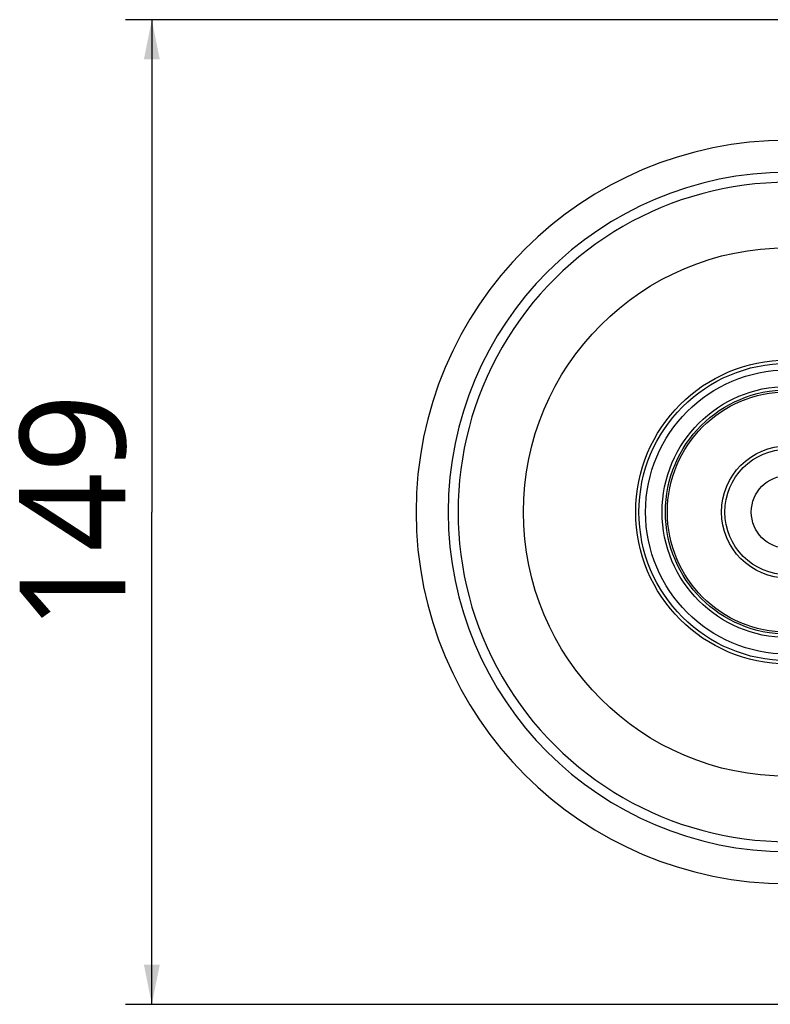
# Model space of a CAD drawing. Header units: millimetres. Extents: x 16 to 3344, y 34 to 2360.
# Tile 15 of 101: x 624 to 737, y 1466 to 1615. Entities that reach past the tile are written whole.
import ezdxf

# ---------------------------------------------------------------- set-up
doc = ezdxf.new("R2010")
doc.units = ezdxf.units.MM
doc.header["$LTSCALE"] = 185.02
doc.layers.get('0').update_dxf_attribs({"linetype": 'CONTINUOUS'})
for name, color, linetype in [('BALLSCREW_PBL32', 7, 'CONTINUOUS'), ('BASE_ASM_PBL9', 7, 'CONTINUOUS'), ('TOP_ASM_PBL18', 7, 'CONTINUOUS'), ('TOP_VIEW_VBL8', 7, 'CONTINUOUS')]:
    doc.layers.add(name, color=color, linetype=linetype)
doc.styles.get("Standard").update_dxf_attribs({"font": 'malgun.ttf'})
doc.dimstyles.new('DIMSTYLE_2', dxfattribs={"dimtxt": 16, "dimasz": 6, "dimexe": 1, "dimexo": 0.5, "dimgap": 1, "dimtad": 1, "dimdsep": 46, "dimtxsty": 'Standard', "dimblk": '_FILLED', "dimblk1": '_FILLED', "dimblk2": '_FILLED', "dimcen": 0.09, "dimclrt": 134, "dimazin": 2, "dimtp": 0.5, "dimtm": 0.5, "dimtfac": 1, "dimtofl": 0, "dimtmove": 0, "dimatfit": 3, "dimldrblk": '_FILLED', "dimfxl": 1, "dimtolj": 1, "dimarcsym": 0})

# ---------------------------------------------------------------- blocks, each defined once
blk = doc.blocks.new('_FILLED')
at = {"color": 0, "linetype": 'ByBlock'}
blk.add_solid([(0, 0), (-1, 0.2), (-1, -0.2)], dxfattribs=at)
blk = doc.blocks.new('*D28')
at = {"color": 134, "transparency": 16777216}
for p, q in [((1360.15, 1614.19), (861.91, 1614.19)), ((865.91, 1614.19), (865.91, 1539.69)), ((865.91, 1465.19), (865.91, 1539.69)), ((1360.15, 1465.19), (861.91, 1465.19))]:
    blk.add_line(p, q, dxfattribs=at)
at = {"color": 134, "transparency": 16777216, "xscale": 6, "yscale": 6, "zscale": 6}
for p, rotation in [((865.91, 1614.19), 90), ((865.91, 1465.19), 270)]:
    blk.add_blockref('_FILLED', p, dxfattribs=dict(at, rotation=rotation))
at = {"color": 134, "transparency": 16777216, "insert": (845.91, 1539.69), "char_height": 16, "width": 36.8, "attachment_point": 2, "rotation": 90, "line_spacing_factor": 0.9}
blk.add_mtext('149', dxfattribs=at)
blk = doc.blocks.new('TOP_ASM_PBL18', base_point=(1097.77, 1539.69))
at = {"layer": 'TOP_ASM_PBL18', "color": 7}
for radius, start, end in [(56.24, 90, 270), (51.39, 90, 270), (49.89, 89.9858, 270.0142)]:
    blk.add_arc((962.15, 1539.69), radius, start, end, dxfattribs=at)
blk = doc.blocks.new('BALLSCREW_PBL32', base_point=(962.15, 1539.69))
at = {"layer": 'BALLSCREW_PBL32', "color": 7}
for radius in [40, 23, 22.5, 21.5, 19, 18.5, 18.2, 10, 9.5, 5.5]:
    blk.add_circle((962.15, 1539.69), radius, dxfattribs=at)
blk = doc.blocks.new('BASE_ASM_PBL9', base_point=(1185.68, 1539.694))
at = {"layer": 'BASE_ASM_PBL9', "color": 134}
dim = blk.add_linear_dim(base=(865.91, 1465.194), p1=(1360.651, 1614.194), p2=(1360.651, 1465.194), angle=270, dimstyle='DIMSTYLE_2', dxfattribs=at)
dim.commit()
dim.dimension.update_dxf_attribs({"geometry": '*D28', "text_midpoint": (865.91, 1540.052), "dimtype": 160})
blk = doc.blocks.new('TOP_VIEW_VBL8', base_point=(1185.68, 1539.69))
at = {"layer": 'BALLSCREW_PBL32'}
blk.add_blockref('BALLSCREW_PBL32', (962.15, 1539.69), dxfattribs=at)
at = {"layer": 'BASE_ASM_PBL9'}
blk.add_blockref('BASE_ASM_PBL9', (1185.68, 1539.69), dxfattribs=at)
at = {"layer": 'TOP_ASM_PBL18'}
blk.add_blockref('TOP_ASM_PBL18', (1097.77, 1539.69), dxfattribs=at)

msp = doc.modelspace()

# ---------------------------------------------------------------- block references
at = {"layer": 'TOP_VIEW_VBL8'}
msp.add_blockref('TOP_VIEW_VBL8', (963.529, 1540), dxfattribs=at)

doc.saveas('drawing.dxf')
